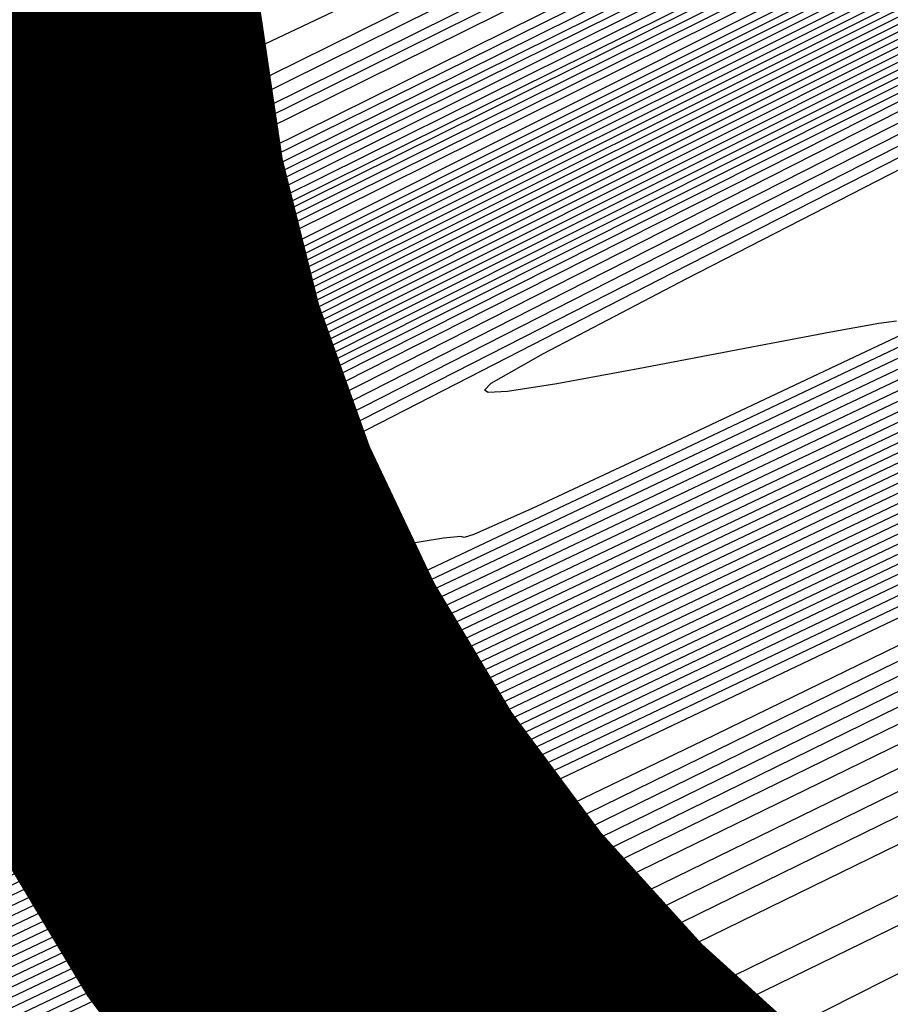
# Model space of a CAD drawing. Extents: x 3249832 to 3255657, y 13789405 to 13793316.
# Tile 70 of 256: x 3255013.8 to 3255018.06, y 13790411.53 to 13790416.35. Entities that reach past the tile are written whole.
import ezdxf

# ---------------------------------------------------------------- set-up
doc = ezdxf.new("R2010")
doc.units = 0
doc.header["$LTSCALE"] = 100
doc.header["$MEASUREMENT"] = 0
for name, color, linetype in [('GRATIO_CON', 10, 'CONTINUOUS'), ('GRATIO_ICON', 7, 'CONTINUOUS'), ('TARGETS_EAST', 7, 'CONTINUOUS')]:
    doc.layers.add(name, color=color, linetype=linetype)

# ---------------------------------------------------------------- blocks, each defined once
blk = doc.blocks.new('Gratio_032316_contours')
at = {"layer": 'GRATIO_CON', "color": 5, "linetype": 'Continuous', "flags": 128}
for points in [[(3255102.3757, 13790454.5136), (3255100.397, 13790453.3478), (3255094.8907, 13790450.4727), (3255084.8222, 13790445.409), (3255071.8124, 13790438.943), (3255058.1457, 13790432.1775), (3255045.8354, 13790426.0856), (3255035.81, 13790421.1213), (3255028.7266, 13790417.6091), (3255024.9329, 13790415.7206), (3255023.539, 13790415.0159), (3255023.3456, 13790414.902), (3255022.8916, 13790414.6612), (3255019.6692, 13790413.075), (3255010.9088, 13790408.7999), (3254995.1785, 13790401.1418), (3254976.3977, 13790392.0044), (3254959.8232, 13790383.9405), (3254949.4718, 13790378.9032), (3254944.3987, 13790376.4456)], [(3254945.1484, 13790381.0696), (3254949.1625, 13790383.059), (3254955.7305, 13790386.3151), (3254966.2664, 13790391.5396), (3254981.2597, 13790398.9753), (3254997.5008, 13790407.0297), (3255010.8557, 13790413.6516), (3255018.269, 13790417.3253), (3255021.0017, 13790418.6771), (3255021.3934, 13790418.869), (3255021.921, 13790419.126), (3255025.6099, 13790420.9256), (3255035.6225, 13790425.8082), (3255053.5506, 13790434.5489), (3255074.7036, 13790444.8611), (3255092.8199, 13790453.6928), (3255103.1892, 13790458.7465)], [(3255049.2955, 13790427.9034), (3255034.7961, 13790420.7301), (3255026.693, 13790416.7245), (3255023.7084, 13790415.2467), (3255023.2858, 13790415.0271), (3255022.9254, 13790414.8296), (3255020.3558, 13790413.5525), (3255013.3623, 13790410.1278), (3255000.7439, 13790403.9777), (3254985.353, 13790396.4858), (3254971.0556, 13790389.526), (3254960.8943, 13790384.5754), (3254954.6176, 13790381.5246), (3254951.1508, 13790379.8671), (3254949.4994, 13790379.1344), (3254948.9912, 13790379.0087), (3254949.0341, 13790379.2098), (3254949.0636, 13790379.461), (3254948.6256, 13790379.4991), (3254947.2933, 13790379.0642), (3254944.8535, 13790378.0156)], [(3254946.1838, 13790381.4123), (3254947.0823, 13790381.9304), (3254948.9732, 13790382.9076), (3254952.2901, 13790384.5656), (3254957.4129, 13790387.1059), (3254964.6024, 13790390.6688), (3254973.6448, 13790395.1509), (3254984.2075, 13790400.3876), (3254995.7068, 13790406.0898), (3255006.5545, 13790411.4692), (3255014.911, 13790415.6127), (3255019.484, 13790417.8788), (3255021.1695, 13790418.713), (3255021.4109, 13790418.8323), (3255021.9088, 13790419.0767), (3255025.3943, 13790420.7787), (3255034.8558, 13790425.3938), (3255051.8091, 13790433.6599), (3255071.8786, 13790443.4442), (3255089.216, 13790451.8965), (3255099.4042, 13790456.8624), (3255103.7521, 13790458.9719)], [(3255059.8769, 13790433.2546), (3255045.3687, 13790426.0581), (3255033.0352, 13790419.9599), (3255026.1405, 13790416.5583), (3255023.5991, 13790415.307), (3255023.2376, 13790415.1241), (3255022.9685, 13790414.975), (3255021.0482, 13790414.0156), (3255015.8184, 13790411.4493), (3255006.3099, 13790406.8117), (3254994.3084, 13790400.967), (3254982.2881, 13790395.1115), (3254972.3168, 13790390.2477), (3254964.8365, 13790386.6036), (3254959.8826, 13790384.2135), (3254957.3404, 13790383.0368), (3254956.4939, 13790382.733), (3254956.4768, 13790382.8865), (3254956.4733, 13790383.0981), (3254955.8686, 13790383.0321), (3254954.0986, 13790382.3687), (3254950.8742, 13790380.9332), (3254947.0079, 13790379.1297), (3254943.5877, 13790377.5074)], [(3254944.7499, 13790380.4437), (3254947.9407, 13790382.0523), (3254950.5535, 13790383.3953), (3254951.9826, 13790384.1763), (3254952.9075, 13790384.7152), (3254954.329, 13790385.486), (3254957.1773, 13790386.9338), (3254962.1008, 13790389.3863), (3254969.6775, 13790393.1422), (3254980.0423, 13790398.2787), (3254991.5591, 13790403.9866), (3255002.1485, 13790409.2356), (3255010.1539, 13790413.2043), (3255015.6081, 13790415.9087), (3255018.9663, 13790417.5737), (3255020.6989, 13790418.4324), (3255021.3374, 13790418.749), (3255021.4284, 13790418.7956), (3255021.8967, 13790419.0273), (3255025.1787, 13790420.6318), (3255034.0892, 13790424.9794), (3255050.0676, 13790432.7709)], [(3255053.4011, 13790430.1431), (3255041.4425, 13790424.2118), (3255031.276, 13790419.1864), (3255025.592, 13790416.3845), (3255023.4959, 13790415.3557), (3255023.1965, 13790415.2076), (3255023.0179, 13790415.1088), (3255021.7446, 13790414.4711), (3255018.2763, 13790412.7673), (3255011.8766, 13790409.6447), (3255003.2639, 13790405.4481), (3254993.5205, 13790400.697), (3254983.7393, 13790395.9199), (3254975.0554, 13790391.6826), (3254968.6145, 13790388.56), (3254965.1814, 13790386.9392), (3254963.9965, 13790386.4572)], [(3254945.0128, 13790380.5346), (3254948.7423, 13790382.4014), (3254952.94, 13790384.5118), (3254956.4013, 13790386.2753), (3254958.3386, 13790387.3037), (3254959.6313, 13790388.018), (3254961.5757, 13790389.0416), (3254965.3232, 13790390.9311), (3254971.4451, 13790393.9759), (3254980.368, 13790398.3984), (3254991.9844, 13790404.155), (3255004.0517, 13790410.1357), (3255013.7933, 13790414.9644), (3255019.1789, 13790417.6349), (3255021.1628, 13790418.6202), (3255021.4455, 13790418.7636), (3255021.8843, 13790418.9818), (3255024.963, 13790420.4872), (3255033.3225, 13790424.5661), (3255048.326, 13790431.8822), (3255066.2286, 13790440.6106)], [(3255049.534, 13790428.4952), (3255046.2793, 13790426.8324), (3255040.4497, 13790423.92), (3255033.5907, 13790420.5181), (3255027.7596, 13790417.6357), (3255024.224, 13790415.894), (3255021.0936, 13790414.3615), (3255015.6882, 13790411.7186), (3255006.3272, 13790407.1378), (3254995.327, 13790401.7595), (3254986.0035, 13790397.2163), (3254980.8411, 13790394.7331), (3254978.999, 13790393.9044), (3254978.8049, 13790393.9168), (3254978.6817, 13790393.9998), (3254977.4344, 13790393.5534), (3254973.9632, 13790392.0204), (3254967.7013, 13790389.106), (3254960.2128, 13790385.5666), (3254953.5949, 13790382.4208), (3254949.4461, 13790380.4491), (3254947.3718, 13790379.477), (3254946.4791, 13790379.0915), (3254946.0112, 13790378.9407)], [(3254946.0595, 13790380.94), (3254947.7717, 13790381.8299), (3254951.2231, 13790383.5629), (3254956.7272, 13790386.3167), (3254962.9385, 13790389.4308), (3254968.097, 13790392.0352), (3254971.0506, 13790393.5584), (3254973.0789, 13790394.6237), (3254976.0692, 13790396.1528), (3254981.4326, 13790398.8354), (3254988.6749, 13790402.4319), (3254996.8253, 13790406.4705), (3255004.9268, 13790410.4847), (3255012.0767, 13790414.0291), (3255017.3857, 13790416.6636), (3255020.6466, 13790418.2826), (3255024.3802, 13790420.1183), (3255031.7891, 13790423.7373), (3255044.8429, 13790430.1043), (3255060.5787, 13790437.7769)], [(3255055.59, 13790431.8315), (3255047.0958, 13790427.5496), (3255042.3867, 13790425.1678), (3255040.6961, 13790424.2969), (3255040.5003, 13790424.1683), (3255040.4235, 13790424.0911), (3255039.6812, 13790423.6829), (3255037.6364, 13790422.6382), (3255033.974, 13790420.8085), (3255029.6648, 13790418.6712), (3255026.0014, 13790416.8603), (3255023.9531, 13790415.8508), (3255023.1973, 13790415.4811), (3255023.088, 13790415.4305), (3255023.0869, 13790415.4318), (3255023.0865, 13790415.4317), (3255023.0866, 13790415.4305), (3255022.8582, 13790415.3162), (3255021.2565, 13790414.529), (3255016.908, 13790412.3967), (3255009.1272, 13790408.5854), (3254999.9829, 13790404.1133)], [(3254954.3283, 13790385.077), (3254960.7196, 13790388.2744), (3254967.9377, 13790391.8903), (3254973.9449, 13790394.9152), (3254977.4066, 13790396.6858), (3254979.8026, 13790397.9265), (3254983.3159, 13790399.7084), (3254989.4873, 13790402.7876), (3254997.2897, 13790406.66), (3255005.054, 13790410.5066), (3255011.3981, 13790413.6495), (3255016.0893, 13790415.9754), (3255019.1824, 13790417.5119), (3255021.1616, 13790418.4965), (3255024.2305, 13790420.0051), (3255031.0224, 13790423.3233), (3255043.1014, 13790429.2154), (3255057.7537, 13790436.3601)], [(3255058.9743, 13790433.6088), (3255047.5339, 13790427.8384), (3255037.8176, 13790422.9456), (3255032.4032, 13790420.2165), (3255030.4266, 13790419.2137), (3255030.1628, 13790419.0687), (3255030.1315, 13790419.0372), (3255029.8284, 13790418.8705), (3255028.9936, 13790418.444), (3255027.4982, 13790417.697), (3255025.7389, 13790416.8243), (3255024.2432, 13790416.085), (3255023.4069, 13790415.6727), (3255023.0986, 13790415.5209), (3255023.0546, 13790415.498), (3255022.873, 13790415.4052), (3255021.5969, 13790414.775), (3255018.131, 13790413.0728), (3255011.9289, 13790410.0332), (3255004.6395, 13790406.4677), (3254998.4608, 13790403.4568)], [(3254957.4334, 13790386.5912), (3254964.712, 13790390.232), (3254972.937, 13790394.3499), (3254979.7927, 13790397.7951), (3254983.7627, 13790399.8132), (3254986.5264, 13790401.2294), (3254990.5626, 13790403.264), (3254997.542, 13790406.7397), (3255005.9046, 13790410.888), (3255013.2826, 13790414.5427), (3255017.8693, 13790416.8145), (3255020.102, 13790417.9219), (3255020.979, 13790418.3605), (3255021.6765, 13790418.7106), (3255024.0808, 13790419.8921), (3255030.2558, 13790422.9094), (3255041.3599, 13790428.3266), (3255054.9287, 13790434.9433)], [(3255053.5308, 13790430.9275), (3255041.4488, 13790424.8365), (3255031.1784, 13790419.668), (3255025.4389, 13790416.7808), (3255023.3244, 13790415.7164), (3255023.0228, 13790415.5621), (3255022.8881, 13790415.4908), (3255021.9375, 13790415.0187), (3255019.3541, 13790413.7478), (3255014.7305, 13790411.4806), (3255009.2961, 13790408.822), (3255004.6896, 13790406.5772), (3255002.139, 13790405.3504), (3255001.2289, 13790404.941), (3255001.1329, 13790404.9471), (3255000.8901, 13790404.9015), (3254999.0001, 13790404.0748), (3254993.8279, 13790401.672), (3254984.5284, 13790397.2789), (3254973.4178, 13790392.0034), (3254963.6021, 13790387.3343), (3254957.4508, 13790384.4097)], [(3254955.4199, 13790385.5376), (3254960.5386, 13790388.1053), (3254968.7045, 13790392.1897), (3254977.9362, 13790396.8094), (3254985.6405, 13790400.6751), (3254990.0725, 13790402.9177), (3254992.881, 13790404.3494), (3254996.5632, 13790406.2026), (3255002.8275, 13790409.3208), (3255010.2267, 13790412.9921), (3255016.5248, 13790416.1155), (3255020.3388, 13790418.0089), (3255023.6991, 13790419.6651), (3255029.4889, 13790422.4959), (3255039.6183, 13790427.4378), (3255052.1037, 13790433.5265)], [(3255056.3393, 13790432.4827), (3255047.9379, 13790428.228), (3255038.0525, 13790423.2447), (3255029.649, 13790419.0168), (3255024.9521, 13790416.6561), (3255023.2205, 13790415.7879), (3255022.9716, 13790415.6659), (3255022.9698, 13790415.6678), (3255022.9682, 13790415.669), (3255022.9672, 13790415.6692), (3255022.9238, 13790415.647), (3255022.6218, 13790415.4974), (3255021.8018, 13790415.094), (3255020.3343, 13790414.3744), (3255018.6093, 13790413.5305), (3255017.1472, 13790412.818), (3255016.3376, 13790412.4286), (3255016.0488, 13790412.2987), (3255016.0183, 13790412.3006), (3255015.6957, 13790412.1693), (3255013.3773, 13790411.089), (3255007.0709, 13790408.1065), (3254995.7465, 13790402.7274)], [(3254957.4297, 13790386.4314), (3254960.5188, 13790388.0094), (3254966.7489, 13790391.1336), (3254976.6893, 13790396.105), (3254987.9347, 13790401.7284), (3254997.3362, 13790406.435), (3255002.6527, 13790409.1072), (3255005.2736, 13790410.4327), (3255007.4963, 13790411.5508), (3255011.0251, 13790413.3074), (3255015.193, 13790415.3759), (3255018.7404, 13790417.1364), (3255020.9591, 13790418.2393), (3255023.3473, 13790419.4162), (3255027.9549, 13790421.6693), (3255036.0899, 13790425.6385), (3255046.0933, 13790430.5169), (3255055.5641, 13790435.1357)], [(3255052.6093, 13790430.6602), (3255045.1415, 13790426.8782), (3255036.3543, 13790422.4489), (3255028.8842, 13790418.6912), (3255024.7086, 13790416.5938), (3255023.1686, 13790415.8233), (3255022.9464, 13790415.716), (3255022.5853, 13790415.5481), (3255020.0733, 13790414.3559), (3255013.2596, 13790411.1154), (3255001.0311, 13790405.2969), (3254986.4266, 13790398.3471), (3254973.5224, 13790392.2065), (3254965.4297, 13790388.358), (3254961.3983, 13790386.4528)], [(3254958.3308, 13790386.7686), (3254959.7037, 13790387.5297), (3254963.0682, 13790389.2453), (3254969.8541, 13790392.6478), (3254980.6818, 13790398.0626), (3254992.934, 13790404.1879), (3255003.1841, 13790409.315), (3255008.9428, 13790412.2019), (3255011.4699, 13790413.4744), (3255012.9628, 13790414.2249), (3255015.1239, 13790415.3007), (3255017.6762, 13790416.5678), (3255019.8482, 13790417.6468), (3255021.2692, 13790418.3545), (3255023.1714, 13790419.2918), (3255027.1879, 13790421.256), (3255034.3442, 13790424.7478), (3255043.2355, 13790429.084), (3255051.8492, 13790433.2852)], [(3255052.7009, 13790430.8), (3255048.8794, 13790428.8377), (3255042.345, 13790425.5285), (3255034.6561, 13790421.653), (3255028.1194, 13790418.3656), (3255024.4651, 13790416.5314), (3255023.1169, 13790415.8585), (3255022.9219, 13790415.7656), (3255022.9196, 13790415.7683), (3255022.9178, 13790415.7698), (3255022.9169, 13790415.7699), (3255022.5746, 13790415.6058), (3255020.1795, 13790414.4638), (3255013.6777, 13790411.3675), (3255002.0013, 13790405.8095), (3254988.0273, 13790399.159), (3254975.6185, 13790393.2543), (3254967.7306, 13790389.5034), (3254963.6907, 13790387.5939), (3254961.9184, 13790386.783)], [(3254959.6791, 13790386.7613), (3254959.6092, 13790386.9067), (3254959.611, 13790387.087), (3254959.8424, 13790387.3637), (3254960.4928, 13790387.8124), (3254961.9777, 13790388.6279), (3254965.6176, 13790390.4812), (3254972.9593, 13790394.1619), (3254984.6742, 13790400.0203), (3254997.9332, 13790406.6474), (3255009.0319, 13790412.1949), (3255015.2328, 13790415.2966), (3255017.6663, 13790416.516), (3255018.4294, 13790416.899), (3255019.2226, 13790417.294), (3255020.1594, 13790417.7597), (3255020.9561, 13790418.1572), (3255021.5793, 13790418.4697), (3255022.9955, 13790419.1674), (3255026.4209, 13790420.8426), (3255032.5984, 13790423.8572), (3255040.3776, 13790427.6512), (3255048.1343, 13790431.4346), (3255054.5723, 13790434.5767)], [(3255050.9059, 13790429.9895), (3255048.4627, 13790428.7162), (3255045.1495, 13790427.0151), (3255039.5486, 13790424.1787), (3255032.9579, 13790420.8572), (3255027.3546, 13790418.0401), (3255024.2216, 13790416.4691), (3255023.0651, 13790415.8937), (3255022.8974, 13790415.8151), (3255022.8953, 13790415.8179), (3255022.8941, 13790415.8187), (3255022.894, 13790415.8176), (3255022.5689, 13790415.6594), (3255020.2887, 13790414.5696), (3255014.0971, 13790411.6189), (3255002.9718, 13790406.3221), (3254989.6279, 13790399.9711), (3254977.7145, 13790394.3021)], [(3254975.6103, 13790395.4493), (3254987.6404, 13790401.4656), (3255001.2319, 13790408.2593), (3255012.603, 13790413.9435), (3255019.0861, 13790417.1854), (3255022.469, 13790418.8683), (3255025.6538, 13790420.4295), (3255030.8527, 13790422.9665), (3255037.5197, 13790426.2183), (3255044.4194, 13790429.5841), (3255050.5407, 13790432.5721)], [(3255053.5145, 13790431.4653), (3255046.3454, 13790427.8167), (3255042.2299, 13790425.7091), (3255039.9863, 13790424.5486), (3255037.6897, 13790423.3701), (3255033.9557, 13790421.4792), (3255029.5616, 13790419.2654), (3255025.8252, 13790417.3887), (3255023.735, 13790416.3436), (3255022.9629, 13790415.9615), (3255022.8513, 13790415.9077), (3255022.5587, 13790415.7644), (3255020.5075, 13790414.7805), (3255014.9359, 13790412.1214), (3255004.9128, 13790407.3471), (3254992.8292, 13790401.5952), (3254981.9064, 13790396.3977), (3254974.6333, 13790392.9395)], [(3254979.6582, 13790397.3971), (3254990.739, 13790402.9398), (3255003.1346, 13790409.136), (3255013.4641, 13790414.299), (3255019.3045, 13790417.2192), (3255022.0667, 13790418.5953), (3255024.1196, 13790419.6031), (3255027.3611, 13790421.1852), (3255031.8039, 13790423.3526), (3255036.9895, 13790425.8831), (3255042.4776, 13790428.5629), (3255047.9009, 13790431.2123), (3255052.9106, 13790433.66)], [(3255049.8464, 13790429.6558), (3255042.23, 13790425.7838), (3255037.8919, 13790423.5689), (3255035.7481, 13790422.4649), (3255033.9598, 13790421.5476), (3255031.1592, 13790420.1294), (3255027.8637, 13790418.469), (3255025.0614, 13790417.0615), (3255023.4938, 13790416.2777), (3255022.9148, 13790415.9907), (3255022.8314, 13790415.9495), (3255022.5553, 13790415.8132), (3255020.6181, 13790414.8833), (3255015.3559, 13790412.3715), (3255005.8835, 13790407.8593), (3254994.4299, 13790402.4072), (3254984.0024, 13790397.4455), (3254976.9342, 13790394.0849)], [(3254974.7197, 13790394.8774), (3254981.6822, 13790398.3711), (3254992.2882, 13790403.6769), (3255004.086, 13790409.5744), (3255013.8946, 13790414.4768), (3255019.4137, 13790417.2362), (3255021.8655, 13790418.4589), (3255023.3525, 13790419.1899), (3255025.6153, 13790420.2946), (3255028.9461, 13790421.9198), (3255033.2746, 13790424.0326), (3255038.446, 13790426.5583), (3255043.9658, 13790429.2551), (3255049.2546, 13790431.8392)], [(3255055.6624, 13790432.6741), (3255046.1783, 13790427.8464), (3255038.1147, 13790423.751), (3255033.5539, 13790421.4287), (3255031.5099, 13790420.3811), (3255030.2298, 13790419.725), (3255028.3628, 13790418.7796), (3255026.1658, 13790417.6727), (3255024.2976, 13790416.7343), (3255023.2525, 13790416.2119), (3255022.8662, 13790416.0213), (3255022.8097, 13790415.9957), (3255022.8089, 13790415.9961), (3255022.8091, 13790415.9944), (3255022.8103, 13790415.9905), (3255022.5518, 13790415.8602), (3255020.7288, 13790414.9847), (3255015.7759, 13790412.6209), (3255006.8542, 13790408.3713), (3254996.0305, 13790403.2193), (3254986.0984, 13790398.4934), (3254979.2351, 13790395.2303)], [(3254976.9488, 13790395.9532), (3254983.7061, 13790399.345), (3254993.8375, 13790404.4141), (3255005.0373, 13790410.0128), (3255014.3251, 13790414.6546), (3255019.5229, 13790417.2531), (3255021.6642, 13790418.3224), (3255022.5854, 13790418.7767), (3255023.8696, 13790419.404), (3255026.0882, 13790420.4869), (3255029.5597, 13790422.1821), (3255034.4145, 13790424.5537), (3255040.0307, 13790427.2979), (3255045.5987, 13790430.0184), (3255050.4178, 13790432.3721)], [(3255052.5205, 13790431.1292), (3255042.5102, 13790426.0369), (3255033.9994, 13790421.7181), (3255029.2159, 13790419.2884), (3255027.2717, 13790418.2973), (3255026.4999, 13790417.9025), (3255025.5664, 13790417.4298), (3255024.4679, 13790416.8763), (3255023.5338, 13790416.4072), (3255023.0112, 13790416.1459), (3255022.8181, 13790416.0504), (3255022.7899, 13790416.0372), (3255022.7896, 13790416.0365), (3255022.7899, 13790416.0341), (3255022.7911, 13790416.03), (3255022.5487, 13790415.9077), (3255020.8395, 13790415.0867), (3255016.196, 13790412.8706), (3255007.8249, 13790408.8834), (3254997.6312, 13790404.0313), (3254988.1944, 13790399.5412), (3254981.536, 13790396.3757), (3254977.445, 13790394.4401)], [(3254979.1778, 13790397.029), (3254985.7301, 13790400.319), (3254995.3868, 13790405.1513), (3255005.9887, 13790410.4513), (3255014.7555, 13790414.8325), (3255019.7603, 13790417.3328), (3255022.4892, 13790418.6874), (3255025.2815, 13790420.056), (3255029.8977, 13790422.3123), (3255035.7826, 13790425.188), (3255041.8018, 13790428.129), (3255046.9883, 13790430.6621), (3255051.0438, 13790432.6385)], [(3255056.3762, 13790433.2221), (3255047.9125, 13790428.8886), (3255037.949, 13790423.8227), (3255029.4781, 13790419.5266), (3255024.7443, 13790417.1257), (3255023.0007, 13790416.239), (3255022.7527, 13790416.1086), (3255022.5425, 13790416.0024), (3255021.061, 13790415.2908), (3255017.036, 13790413.3701), (3255009.7662, 13790409.9075), (3255000.8325, 13790405.6553), (3254992.3864, 13790401.6368), (3254986.1378, 13790398.6664), (3254982.0297, 13790396.7222), (3254979.5633, 13790395.5732)], [(3254979.8729, 13790397.2656), (3254983.636, 13790399.1807), (3254989.778, 13790402.2669), (3254998.4853, 13790406.6256), (3255007.8912, 13790411.3286), (3255015.6159, 13790415.1896), (3255019.9909, 13790417.3765), (3255022.1929, 13790418.4723), (3255024.1101, 13790419.4138), (3255027.2241, 13790420.9366), (3255031.3895, 13790422.9725), (3255036.0546, 13790425.2518), (3255040.6765, 13790427.5092), (3255044.7492, 13790429.4948), (3255047.7759, 13790430.9631), (3255047.7759, 13790430.9631), (3255049.4286, 13790431.75)], [(3255054.4236, 13790432.2772), (3255046.4464, 13790428.1929), (3255037.0558, 13790423.4183), (3255029.072, 13790419.3692), (3255024.6104, 13790417.1064), (3255022.9672, 13790416.2706), (3255022.7334, 13790416.1477), (3255022.5394, 13790416.0497), (3255021.1717, 13790415.3929), (3255017.4561, 13790413.6199), (3255010.7369, 13790410.4196), (3255002.4332, 13790406.4673), (3254994.4824, 13790402.6847), (3254988.4387, 13790399.8118), (3254984.3221, 13790397.8633), (3254981.7689, 13790396.672), (3254980.4116, 13790396.067)], [(3254979.9511, 13790397.2062), (3254982.1068, 13790398.3439), (3254985.865, 13790400.2566), (3254991.8019, 13790403.2408), (3255000.0345, 13790407.3628), (3255008.8425, 13790411.7672), (3255016.0461, 13790415.3682), (3255020.106, 13790417.3985), (3255022.0446, 13790418.365), (3255023.5243, 13790419.0929), (3255025.8871, 13790420.249), (3255029.1929, 13790421.8649), (3255033.1809, 13790423.8134), (3255037.5205, 13790425.9328), (3255041.6019, 13790427.923), (3255044.7453, 13790429.4492), (3255044.7453, 13790429.4492), (3255046.4745, 13790430.2756), (3255047.1264, 13790430.5616), (3255047.2415, 13790430.5654), (3255047.3912, 13790430.561), (3255048.2701, 13790430.8857), (3255050.604, 13790431.8925)], [(3255052.4709, 13790431.3323), (3255044.9804, 13790427.4972), (3255036.1626, 13790423.0139), (3255028.6659, 13790419.2119), (3255024.4766, 13790417.0871), (3255022.9337, 13790416.3022), (3255022.7142, 13790416.1868), (3255022.5363, 13790416.097), (3255021.2824, 13790415.4949), (3255017.8761, 13790413.8696), (3255011.7076, 13790410.9317), (3255004.0338, 13790407.2793), (3254996.5784, 13790403.7325)], [(3255001.5838, 13790408.1), (3255009.7937, 13790412.2059), (3255016.4762, 13790415.5468), (3255020.2212, 13790417.4205), (3255021.8963, 13790418.2576), (3255022.9385, 13790418.7721), (3255024.5502, 13790419.5614), (3255026.9963, 13790420.7573), (3255030.3073, 13790422.3749), (3255034.3646, 13790424.3564), (3255038.4546, 13790426.3511), (3255041.7147, 13790427.9354), (3255041.7147, 13790427.9354), (3255043.5203, 13790428.8013), (3255044.1987, 13790429.1039), (3255044.3151, 13790429.1143), (3255044.4671, 13790429.1194), (3255045.3817, 13790429.4696), (3255047.8186, 13790430.5312), (3255052.1571, 13790432.4898)], [(3255050.5182, 13790430.3873), (3255043.5143, 13790426.8012), (3255035.2696, 13790422.6085), (3255028.2606, 13790419.0516), (3255024.1815, 13790416.9841), (3255021.5986, 13790415.704), (3255018.2958, 13790414.1205), (3255012.6782, 13790411.4441), (3255005.6345, 13790408.0914), (3254998.6744, 13790404.7803)], [(3255003.133, 13790408.8372), (3255010.745, 13790412.6446), (3255016.9064, 13790415.7254), (3255020.4349, 13790417.4906), (3255022.5359, 13790418.5351), (3255025.0118, 13790419.75), (3255029.1227, 13790421.7597), (3255033.9614, 13790424.1214), (3255038.0784, 13790426.1256), (3255038.0784, 13790426.1256), (3255040.3867, 13790427.2392), (3255041.2486, 13790427.6352), (3255041.3886, 13790427.6632), (3255041.543, 13790427.6778), (3255042.4934, 13790428.0535), (3255045.0332, 13790429.1698), (3255049.559, 13790431.2187)], [(3255050.0232, 13790430.2833), (3255046.6129, 13790428.4976), (3255040.5824, 13790425.41), (3255033.4836, 13790421.8002), (3255027.4485, 13790418.7379), (3255023.9461, 13790416.9627), (3255021.7914, 13790415.8937), (3255019.1359, 13790414.62), (3255014.6196, 13790412.4683), (3255008.8358, 13790409.7154), (3255002.8664, 13790406.8759)], [(3254999.8977, 13790407.1366), (3255006.2315, 13790410.3116), (3255012.6475, 13790413.5219), (3255017.7667, 13790416.0825), (3255020.6737, 13790417.5383), (3255022.3054, 13790418.3521), (3255024.0624, 13790419.2163), (3255024.0624, 13790419.2163), (3255026.9422, 13790420.625), (3255030.3322, 13790422.2798), (3255033.2166, 13790423.6839), (3255034.8338, 13790424.464), (3255035.4376, 13790424.7414), (3255035.5358, 13790424.7611), (3255035.6947, 13790424.7946), (3255036.7166, 13790425.2213), (3255039.4625, 13790426.4472), (3255044.3627, 13790428.6764), (3255050.1257, 13790431.3057)], [(3255049.2747, 13790430.0127), (3255047.801, 13790429.1972), (3255044.6603, 13790427.5527), (3255039.1165, 13790424.7143), (3255032.5906, 13790421.3959), (3255027.0426, 13790418.5808), (3255023.8285, 13790416.9517), (3255021.8878, 13790415.9884), (3255019.5559, 13790414.8697), (3255015.5903, 13790412.9804), (3255010.4365, 13790410.5275), (3255004.9624, 13790407.9238), (3254999.9432, 13790405.5387)], [(3255001.9217, 13790408.1106), (3255007.7808, 13790411.0488), (3255013.5988, 13790413.9605), (3255018.197, 13790416.261), (3255020.7931, 13790417.5621), (3255022.1902, 13790418.2604), (3255023.5878, 13790418.9491), (3255023.5878, 13790418.9491), (3255025.8521, 13790420.0575), (3255028.5176, 13790421.3589), (3255030.7857, 13790422.463), (3255032.0573, 13790423.0764), (3255032.5322, 13790423.2945), (3255032.6093, 13790423.31), (3255032.7706, 13790423.353), (3255033.8283, 13790423.8052), (3255036.6771, 13790425.0858), (3255041.7646, 13790427.4052), (3255047.7487, 13790430.1382), (3255052.8402, 13790432.4505)], [(3255049.785, 13790430.4414), (3255048.0685, 13790429.5054), (3255046.9657, 13790428.8776), (3255045.5787, 13790428.1111), (3255042.7077, 13790426.6077), (3255037.6506, 13790424.0186), (3255031.6976, 13790420.9915), (3255026.6366, 13790418.4237), (3255023.7109, 13790416.9408), (3255021.9843, 13790416.0831), (3255019.976, 13790415.1195), (3255016.5609, 13790413.4925), (3255012.0372, 13790411.3395), (3255007.0584, 13790408.9716), (3255002.2442, 13790406.6841)], [(3254999.2394, 13790406.7116), (3255003.9456, 13790409.0845), (3255009.33, 13790411.786), (3255014.55, 13790414.3991), (3255018.6272, 13790416.4395), (3255020.9126, 13790417.5858), (3255022.0751, 13790418.1687), (3255023.1132, 13790418.682), (3255023.1132, 13790418.682), (3255024.762, 13790419.4899), (3255026.703, 13790420.438), (3255028.3548, 13790421.242), (3255029.2809, 13790421.6888), (3255029.6267, 13790421.8477), (3255029.6829, 13790421.8589), (3255029.8465, 13790421.9115), (3255030.9399, 13790422.3891), (3255033.8917, 13790423.7245), (3255039.1665, 13790426.134), (3255045.3718, 13790428.9706), (3255050.6513, 13790431.371)], [(3255049.6522, 13790430.4679), (3255047.5589, 13790429.3433), (3255045.7804, 13790428.377), (3255044.6567, 13790427.7425), (3255043.3565, 13790427.0251), (3255040.7551, 13790425.6628), (3255036.1847, 13790423.3229), (3255030.8047, 13790420.5872), (3255026.2307, 13790418.2666), (3255023.5932, 13790416.9299), (3255022.0807, 13790416.1778), (3255020.396, 13790415.3692), (3255017.5316, 13790414.0045), (3255013.6378, 13790412.1515), (3255009.1544, 13790410.0194), (3255004.5451, 13790407.8295), (3255000.3687, 13790405.8506)], [(3255001.4685, 13790407.7874), (3255005.9696, 13790410.0585), (3255010.8793, 13790412.5232), (3255015.5013, 13790414.8377), (3255019.0574, 13790416.618), (3255021.032, 13790417.6095), (3255021.9599, 13790418.077), (3255022.6386, 13790418.4149), (3255022.6386, 13790418.4149), (3255023.6718, 13790418.9223), (3255024.8885, 13790419.517), (3255025.9239, 13790420.0211), (3255026.5044, 13790420.3012), (3255026.7212, 13790420.4008), (3255026.7564, 13790420.4078), (3255026.9224, 13790420.4699), (3255028.0515, 13790420.9731), (3255031.1064, 13790422.3631), (3255036.5683, 13790424.8629), (3255042.9948, 13790427.8031), (3255048.4623, 13790430.2914), (3255051.4749, 13790431.6322)], [(3255036.8498, 13790423.773), (3255033.2529, 13790421.9314), (3255029.0188, 13790419.7786), (3255025.4189, 13790417.9528), (3255023.4074, 13790416.9322), (3255022.6664, 13790416.5554), (3255022.5606, 13790416.5007), (3255022.5605, 13790416.5002), (3255022.5603, 13790416.5), (3255022.56, 13790416.4998), (3255022.5109, 13790416.4759), (3255022.1677, 13790416.3118), (3255021.2361, 13790415.8678), (3255019.473, 13790415.0285), (3255016.8392, 13790413.7755), (3255013.3464, 13790412.115), (3255009.1469, 13790410.1203), (3255004.9535, 13790408.1327), (3255001.6195, 13790406.561)], [(3255002.2127, 13790408.0482), (3255005.9266, 13790409.9391), (3255010.0175, 13790412.0064), (3255013.9778, 13790413.9975), (3255017.4039, 13790415.7149), (3255019.9179, 13790416.9747), (3255021.277, 13790417.659), (3255021.7766, 13790417.9145), (3255021.8472, 13790417.9539), (3255022.0131, 13790418.0307), (3255023.1745, 13790418.5623), (3255026.3257, 13790420.0069), (3255026.3257, 13790420.0069), (3255031.9638, 13790422.5934), (3255038.5985, 13790425.6323)], [(3255034.8972, 13790422.8281), (3255031.7871, 13790421.2357), (3255028.1258, 13790419.3742), (3255025.0131, 13790417.7954), (3255023.2737, 13790416.913), (3255022.633, 13790416.5871), (3255022.5414, 13790416.5399), (3255022.5411, 13790416.5396), (3255022.5407, 13790416.5396), (3255022.5403, 13790416.5396), (3255022.5073, 13790416.5237), (3255022.2781, 13790416.4142), (3255021.656, 13790416.1177), (3255020.4437, 13790415.5406), (3255018.4398, 13790414.5875), (3255015.4424, 13790413.1629), (3255011.4478, 13790411.2656), (3255007.2458, 13790409.2737), (3255003.8251, 13790407.6598), (3255001.9119, 13790406.771)], [(3255001.5714, 13790407.6438), (3255004.4467, 13790409.1265), (3255008.1557, 13790411.0149), (3255012.0414, 13790412.9803), (3255015.5271, 13790414.7347), (3255018.3552, 13790416.1532), (3255020.3485, 13790417.1522), (3255021.4153, 13790417.6891), (3255021.8082, 13790417.8884), (3255021.8655, 13790417.9158), (3255022.0219, 13790417.9802), (3255023.0976, 13790418.4636), (3255026.0091, 13790419.7909), (3255026.0091, 13790419.7909), (3255031.2146, 13790422.1747), (3255037.3389, 13790424.9782)], [(3255034.4674, 13790422.6807), (3255032.9446, 13790421.8831), (3255030.3212, 13790420.54), (3255027.2329, 13790418.9698), (3255024.6073, 13790417.6381), (3255023.1401, 13790416.8937), (3255022.5996, 13790416.6189), (3255022.5222, 13790416.5792), (3255022.5053, 13790416.5712), (3255022.3895, 13790416.5166), (3255022.0763, 13790416.368), (3255021.4144, 13790416.0532), (3255020.0405, 13790415.3999), (3255017.5384, 13790414.2109), (3255013.7487, 13790412.4111), (3255009.5382, 13790410.4148), (3255006.0307, 13790408.7586), (3255004.0619, 13790407.8414), (3255003.316, 13790407.5112)], [(3255002.1084, 13790407.8233), (3255003.7335, 13790408.6875), (3255006.6807, 13790410.2047), (3255010.3847, 13790412.0908), (3255014.0653, 13790413.9544), (3255017.0763, 13790415.4721), (3255019.3065, 13790416.592), (3255020.7789, 13790417.3302), (3255021.5536, 13790417.7197), (3255021.8397, 13790417.8626), (3255021.8837, 13790417.8778), (3255022.0307, 13790417.9298), (3255023.0207, 13790418.365), (3255025.6926, 13790419.5748), (3255025.6926, 13790419.5748), (3255030.4655, 13790421.7559), (3255036.0793, 13790424.3241)], [(3255034.3398, 13790422.7354), (3255033.1119, 13790422.067), (3255032.2452, 13790421.5946), (3255030.992, 13790420.9382), (3255028.8553, 13790419.8442), (3255026.34, 13790418.5654), (3255024.2015, 13790417.4807), (3255023.0065, 13790416.8745), (3255022.5662, 13790416.6507), (3255022.5031, 13790416.6184), (3255022.3969, 13790416.5684), (3255021.6576, 13790416.218), (3255019.6526, 13790415.2666), (3255016.0649, 13790413.5635), (3255011.8404, 13790411.5605)], [(3255012.6138, 13790413.1666), (3255016.0893, 13790414.9283), (3255018.6255, 13790416.2091), (3255020.2579, 13790417.0302), (3255021.2095, 13790417.5075), (3255021.6918, 13790417.7502), (3255021.8692, 13790417.8407), (3255021.8946, 13790417.8542), (3255021.8956, 13790417.8532), (3255021.8986, 13790417.8481), (3255021.9047, 13790417.8366), (3255021.9047, 13790417.8366), (3255022.042, 13790417.8761), (3255022.9455, 13790418.264), (3255025.3769, 13790419.3577), (3255029.7167, 13790421.3369), (3255034.8197, 13790423.67)], [(3255034.5792, 13790423.0401), (3255031.9764, 13790421.6563), (3255029.7636, 13790420.4788), (3255028.494, 13790419.7968), (3255027.8006, 13790419.4225), (3255027.0868, 13790419.0484), (3255025.9235, 13790418.4528), (3255024.5541, 13790417.7565), (3255023.3899, 13790417.1661), (3255022.7393, 13790416.836), (3255022.4993, 13790416.7145), (3255022.4642, 13790416.6979), (3255022.3835, 13790416.662), (3255021.8282, 13790416.4012), (3255020.3245, 13790415.6898), (3255017.6354, 13790414.4144), (3255014.4694, 13790412.9137), (3255011.7719, 13790411.6391)], [(3255013.0603, 13790413.2758), (3255016.5723, 13790415.0644), (3255019.5572, 13790416.581), (3255021.2251, 13790417.4283), (3255021.8396, 13790417.7406), (3255021.928, 13790417.7847), (3255021.928, 13790417.7847), (3255021.9296, 13790417.7823), (3255021.9342, 13790417.7743), (3255021.9439, 13790417.756), (3255022.0614, 13790417.7725), (3255022.7927, 13790418.0652), (3255024.7444, 13790418.925), (3255028.2186, 13790420.4993), (3255032.3005, 13790422.3618), (3255035.7709, 13790423.9426)], [(3255034.6978, 13790423.1916), (3255032.426, 13790421.979), (3255029.7504, 13790420.5582), (3255027.4755, 13790419.3505), (3255026.185, 13790418.6617), (3255025.5784, 13790418.3363), (3255025.1342, 13790418.1033), (3255024.4576, 13790417.7568), (3255023.6608, 13790417.3522), (3255022.9825, 13790417.0101), (3255022.5361, 13790416.7895), (3255021.9334, 13790416.503), (3255020.6605, 13790415.9014), (3255018.4206, 13790414.8398), (3255015.7839, 13790413.5903), (3255013.5375, 13790412.5288)], [(3255011.822, 13790412.5784), (3255014.3732, 13790413.8864), (3255017.3738, 13790415.415), (3255019.9239, 13790416.7117), (3255021.3483, 13790417.4373), (3255021.8726, 13790417.7061), (3255021.9474, 13790417.7455), (3255021.9474, 13790417.7455), (3255021.9484, 13790417.7443), (3255021.953, 13790417.736), (3255021.9639, 13790417.7152), (3255022.0713, 13790417.7205), (3255022.7164, 13790417.9657), (3255024.4281, 13790418.7086), (3255027.4695, 13790420.0805), (3255031.0409, 13790421.7077), (3255034.0765, 13790423.0902)], [(3255032.6067, 13790422.1618), (3255030.2727, 13790420.9179), (3255027.5243, 13790419.4601), (3255025.1874, 13790418.2222), (3255023.8761, 13790417.5266), (3255023.3561, 13790417.2503), (3255023.1815, 13790417.1585), (3255022.9915, 13790417.0614), (3255022.7675, 13790416.9484), (3255022.576, 13790416.8539), (3255022.4146, 13790416.7783), (3255022.0042, 13790416.5874), (3255020.9964, 13790416.113), (3255019.2058, 13790415.2653), (3255017.0984, 13790414.2669), (3255015.303, 13790413.4186), (3255014.2918, 13790412.9463), (3255013.9102, 13790412.7757), (3255013.8468, 13790412.7577), (3255013.83, 13790412.7652), (3255013.7471, 13790412.7597)], [(3255013.5695, 13790413.4118), (3255015.6861, 13790414.4969), (3255018.1754, 13790415.7655), (3255020.2906, 13790416.8424), (3255021.4722, 13790417.4451), (3255021.9104, 13790417.662), (3255021.983, 13790417.6742), (3255021.983, 13790417.6742), (3255022.0797, 13790417.67), (3255022.6389, 13790417.8677), (3255024.1113, 13790418.4929), (3255026.7204, 13790419.6619), (3255029.7813, 13790421.0537), (3255032.3822, 13790422.2377)], [(3255018.4129, 13790414.9436), (3255017.0686, 13790414.3084), (3255016.3115, 13790413.9548), (3255016.0257, 13790413.827), (3255015.9782, 13790413.8135), (3255015.9624, 13790413.8186), (3255015.8775, 13790413.8099), (3255015.6491, 13790413.7715), (3255015.2393, 13790413.6949), (3255014.7551, 13790413.6036), (3255014.3399, 13790413.529), (3255014.1017, 13790413.4948), (3255014.0068, 13790413.4936), (3255013.9862, 13790413.5102), (3255014.0315, 13790413.5564), (3255014.3768, 13790413.7524), (3255015.3171, 13790414.2451), (3255016.999, 13790415.1075), (3255018.9769, 13790416.116)]]:
    blk.add_lwpolyline(points, dxfattribs=at)
at = {"layer": 'GRATIO_CON', "color": 1, "linetype": 'Continuous', "flags": 128}
for points in [[(3254945.0447, 13790381.2579), (3254946.3879, 13790381.8472), (3254948.9065, 13790383.0543), (3254954.1677, 13790385.6465), (3254963.9971, 13790390.5175), (3254979.1478, 13790398.0306), (3254996.0824, 13790406.4286), (3255010.1907, 13790413.4236), (3255018.044, 13790417.3144), (3255020.9392, 13790418.7456), (3255021.3546, 13790418.9482), (3255021.8369, 13790419.187), (3255025.2062, 13790420.8624), (3255034.3512, 13790425.409), (3255050.7152, 13790433.5444), (3255069.9604, 13790443.1203), (3255086.3039, 13790451.2714), (3255095.4313, 13790455.8583), (3255098.902, 13790457.6441), (3255099.7442, 13790458.1174), (3255100.4367, 13790458.5007), (3255101.2622, 13790458.9517), (3255101.9542, 13790459.3619)], [(3254953.2307, 13790386.1728), (3254956.146, 13790387.49), (3254957.8154, 13790388.163), (3254958.5062, 13790388.3415), (3254958.7466, 13790388.308), (3254959.0886, 13790388.3534), (3254960.1784, 13790388.8006), (3254962.6861, 13790389.9806), (3254967.192, 13790392.1786), (3254973.9172, 13790395.497), (3254982.9932, 13790399.9923), (3254994.1319, 13790405.5143), (3255005.368, 13790411.0858), (3255014.3168, 13790415.5226), (3255019.2507, 13790417.9671), (3255021.0694, 13790418.8669), (3255021.3299, 13790418.9958), (3255021.7471, 13790419.2059), (3255024.6691, 13790420.6627), (3255032.602, 13790424.6097), (3255046.7981, 13790431.6691), (3255063.4941, 13790439.9771)], [(3255049.2214, 13790427.3131), (3255034.8425, 13790420.2913), (3255026.8173, 13790416.3707), (3255023.8614, 13790414.9239), (3255023.4422, 13790414.7092), (3255023.0796, 13790414.5133), (3255020.5019, 13790413.2358), (3255013.4895, 13790409.805), (3255000.9242, 13790403.6798), (3254986.0931, 13790396.4414), (3254973.3845, 13790390.2019), (3254973.3845, 13790390.2019), (3254966.1236, 13790386.5632)], [(3254978.9843, 13790398.114), (3254985.4775, 13790401.303), (3254993.6668, 13790405.3476), (3255001.9893, 13790409.4672), (3255009.1159, 13790412.9981), (3255014.6536, 13790415.743), (3255018.443, 13790417.6217), (3255020.4573, 13790418.6198), (3255021.1996, 13790418.9882), (3255021.3051, 13790419.0434), (3255021.6574, 13790419.2249), (3255024.132, 13790420.463), (3255030.8529, 13790423.8104), (3255042.8811, 13790429.7937), (3255057.0279, 13790436.8339)], [(3254977.1814, 13790397.9159), (3254983.2417, 13790400.7559), (3254986.6534, 13790402.3118), (3254987.9503, 13790402.8484), (3254988.2105, 13790402.8939), (3254988.5283, 13790402.9858), (3254990.0645, 13790403.6974), (3254993.9963, 13790405.611), (3255000.9046, 13790409.0133), (3255008.9853, 13790413.0081), (3255015.8381, 13790416.4036), (3255019.9544, 13790418.4499), (3255023.3927, 13790420.1658), (3255029.1034, 13790423.0121), (3255038.9639, 13790427.9186), (3255050.5616, 13790433.6908)], [(3255053.3024, 13790429.1209), (3255041.4517, 13790423.349), (3255031.4428, 13790418.4621), (3255025.8558, 13790415.7345), (3255023.797, 13790414.7292), (3255023.504, 13790414.5816), (3255023.3258, 13790414.4834), (3255022.0575, 13790413.8517), (3255018.6057, 13790412.1599), (3255012.4193, 13790409.1424), (3255005.1169, 13790405.5778), (3254998.8594, 13790402.5055), (3254998.8594, 13790402.5055), (3254995.2842, 13790400.7139), (3254993.9347, 13790399.9869), (3254993.8307, 13790399.8574), (3254993.9209, 13790399.8197), (3254992.8699, 13790399.2132), (3254989.2715, 13790397.3388), (3254982.3722, 13790393.822), (3254974.0312, 13790389.5879), (3254966.7606, 13790385.8859)], [(3255049.7559, 13790427.1466), (3255046.1286, 13790425.4273), (3255040.3581, 13790422.6358), (3255033.6824, 13790419.3843), (3255028.0442, 13790416.6315), (3255024.8969, 13790415.0951), (3255023.7367, 13790414.5294), (3255023.5705, 13790414.4478), (3255023.2674, 13790414.2921), (3255021.1454, 13790413.2166), (3255015.385, 13790410.3042), (3255005.0686, 13790405.0913), (3254992.8866, 13790398.9304), (3254982.4317, 13790393.628), (3254976.4125, 13790390.5463), (3254974.0027, 13790389.2723), (3254973.4923, 13790388.9487), (3254973.3633, 13790388.815), (3254972.8663, 13790388.497), (3254971.4437, 13790387.717), (3254968.7983, 13790386.3267)], [(3255001.1321, 13790409.6589), (3255010.3375, 13790414.0218), (3255015.4914, 13790416.4607), (3255017.3944, 13790417.3552), (3255017.6743, 13790417.4797), (3255017.7084, 13790417.4895), (3255017.873, 13790417.5658), (3255018.2942, 13790417.7708), (3255019.0344, 13790418.1353), (3255019.9003, 13790418.5635), (3255020.6348, 13790418.9277), (3255021.0452, 13790419.1323), (3255021.1964, 13790419.2097), (3255021.2175, 13790419.2242), (3255021.3789, 13790419.3099), (3255022.5154, 13790419.8807), (3255025.603, 13790421.42), (3255031.1292, 13790424.1698), (3255037.629, 13790427.4047), (3255043.149, 13790430.1579), (3255046.3388, 13790431.7615), (3255048.2604, 13790432.7455), (3255050.5788, 13790433.9389)], [(3254996.2565, 13790407.5412), (3255006.0583, 13790412.1768), (3255014.4705, 13790416.158), (3255019.1849, 13790418.3794), (3255020.9272, 13790419.1878), (3255021.1818, 13790419.2935), (3255021.1818, 13790419.2935), (3255021.1857, 13790419.2877), (3255021.1871, 13790419.2869), (3255021.1871, 13790419.289), (3255021.2852, 13790419.3413), (3255021.976, 13790419.6882), (3255023.8528, 13790420.6239), (3255027.2119, 13790422.2954), (3255031.1627, 13790424.2617), (3255034.518, 13790425.9352), (3255036.5203, 13790426.9422), (3255038.1321, 13790427.7657), (3255040.7457, 13790429.1032), (3255045.2553, 13790431.4019), (3255050.5611, 13790434.1099)], [(3255000.7861, 13790409.8744), (3255008.7579, 13790413.6367), (3255015.6283, 13790416.8775), (3255019.4867, 13790418.6772), (3255020.9191, 13790419.3193), (3255021.1358, 13790419.3881), (3255021.1457, 13790419.3701), (3255021.1514, 13790419.3603), (3255021.1544, 13790419.3562), (3255021.1544, 13790419.3562), (3255021.1907, 13790419.3726), (3255021.4365, 13790419.4952), (3255022.1026, 13790419.8275), (3255023.2945, 13790420.4208), (3255024.6965, 13790421.1187), (3255025.887, 13790421.7125), (3255026.7018, 13790422.1228), (3255028.0038, 13790422.786), (3255030.9127, 13790424.2674), (3255036.0584, 13790426.8854), (3255042.1109, 13790429.9696), (3255047.2502, 13790432.6025), (3255050.1119, 13790434.0965)], [(3255000.3639, 13790409.9022), (3255005.3156, 13790412.2078), (3255011.4567, 13790415.098), (3255016.7836, 13790417.6018), (3255016.7836, 13790417.6018), (3255019.7828, 13790418.986), (3255020.9014, 13790419.4692), (3255021.0767, 13790419.5081), (3255021.0899, 13790419.4827), (3255021.0988, 13790419.4662), (3255021.1049, 13790419.4553), (3255021.1097, 13790419.4473), (3255021.1131, 13790419.4418), (3255021.115, 13790419.4393), (3255021.2568, 13790419.5116), (3255022.2465, 13790420.017), (3255024.9339, 13790421.3855), (3255029.7438, 13790423.8322), (3255035.4011, 13790426.7135)]]:
    blk.add_lwpolyline(points, dxfattribs=at)
at = {"layer": 'GRATIO_ICON', "color": 7, "linetype": 'Continuous', "flags": 128}
for points in [[(3255054.9221, 13790431.0266), (3255046.9254, 13790427.0316), (3255037.5166, 13790422.3649), (3255029.5178, 13790418.411), (3255025.0456, 13790416.2069), (3255023.3953, 13790415.3997), (3255023.1568, 13790415.2893), (3255023.1548, 13790415.2923), (3255023.1546, 13790415.2919), (3255023.1561, 13790415.288), (3255023.0692, 13790415.2371), (3255022.4426, 13790414.9224), (3255020.735, 13790414.0834), (3255017.4434, 13790412.477), (3255012.2193, 13790409.9291), (3255004.7529, 13790406.2825), (3254995.1618, 13790401.5922), (3254985.2743, 13790396.7616), (3254977.3464, 13790392.9064)], [(3254945.2222, 13790380.594), (3254948.1179, 13790382.0487), (3254952.7347, 13790384.359), (3254957.9392, 13790386.9713), (3254962.2492, 13790389.1553), (3254964.6946, 13790390.4311), (3254966.3551, 13790391.3209), (3254968.8224, 13790392.5972), (3254973.3779, 13790394.8833), (3254980.06, 13790398.2039), (3254988.5967, 13790402.4345), (3254998.4556, 13790407.3199), (3255008.0641, 13790412.0827), (3255015.589, 13790415.8152), (3255020.1317, 13790418.0687), (3255024.5299, 13790420.2316), (3255032.5558, 13790424.1512), (3255046.5845, 13790430.9931), (3255063.4037, 13790439.1938)], [(3255050.7343, 13790429.5778), (3255039.7505, 13790424.0407), (3255030.4132, 13790419.3428), (3255025.1944, 13790416.7193), (3255023.2708, 13790415.7534), (3255022.9954, 13790415.615), (3255022.9061, 13790415.5687), (3255022.2797, 13790415.258), (3255020.578, 13790414.4209), (3255017.5324, 13790412.9275), (3255013.9527, 13790411.1763), (3255010.9184, 13790409.6976), (3255009.2383, 13790408.8895), (3255008.6388, 13790408.6198), (3255008.5756, 13790408.6239), (3255008.2929, 13790408.5354), (3255006.1887, 13790407.5819), (3255000.4494, 13790404.8892), (3254990.1375, 13790400.0032), (3254977.8194, 13790394.149), (3254966.9378, 13790388.9721), (3254960.119, 13790385.7299)], [(3254957.9694, 13790386.7735), (3254963.6438, 13790389.6195), (3254972.6969, 13790394.1473), (3254982.9355, 13790399.2689), (3254991.4884, 13790403.5551), (3254996.3626, 13790406.0124), (3254999.0773, 13790407.3911), (3255002.0297, 13790408.8767), (3255006.9263, 13790411.3141), (3255012.7099, 13790414.184), (3255017.6326, 13790416.6259), (3255020.6489, 13790418.1241), (3255023.5232, 13790419.5407), (3255028.7219, 13790422.0826), (3255037.8766, 13790426.5492), (3255049.2787, 13790432.1097)], [(3255050.4607, 13790429.8495), (3255046.5679, 13790427.8493), (3255044.2245, 13790426.6324), (3255041.4196, 13790425.1926), (3255036.7521, 13790422.829), (3255031.2596, 13790420.0614), (3255026.5895, 13790417.7148), (3255023.9775, 13790416.4071), (3255023.0129, 13790415.9284), (3255022.8734, 13790415.8615), (3255022.5639, 13790415.7118), (3255020.398, 13790414.6752), (3255014.5164, 13790411.8703), (3255003.9423, 13790406.8346), (3254991.2285, 13790400.7831), (3254979.8105, 13790395.3499)], [(3254977.6343, 13790396.4232), (3254989.1897, 13790402.2026), (3255002.1833, 13790408.6975), (3255013.0336, 13790414.1211), (3255019.1953, 13790417.2022), (3255022.2679, 13790418.7317), (3255024.8867, 13790420.0162), (3255029.1069, 13790422.0759), (3255034.6618, 13790424.7855), (3255040.7045, 13790427.7336), (3255046.5092, 13790430.5675), (3255051.836, 13790433.1696)], [(3254980.2481, 13790399.5758), (3254989.1568, 13790403.7874), (3254996.7896, 13790407.3888), (3255001.0724, 13790409.3862), (3255002.6724, 13790410.1018), (3255002.9424, 13790410.1868), (3255003.1184, 13790410.2376), (3255003.9688, 13790410.6315), (3255006.1452, 13790411.6908), (3255009.9695, 13790413.574), (3255014.443, 13790415.7847), (3255018.2373, 13790417.6624), (3255020.3567, 13790418.7123), (3255021.1374, 13790419.1009), (3255021.248, 13790419.1601), (3255021.4727, 13790419.2788), (3255023.0548, 13790420.0731), (3255027.3532, 13790422.2161), (3255035.0466, 13790426.0442), (3255044.0953, 13790430.5478), (3255051.78, 13790434.3806)], [(3255049.3785, 13790429.5842), (3255038.8421, 13790424.227), (3255029.8842, 13790419.6839), (3255024.8781, 13790417.145), (3255023.0343, 13790416.2074), (3255022.7719, 13790416.0694), (3255022.5456, 13790415.9551), (3255020.9502, 13790415.1888), (3255016.616, 13790413.1204), (3255008.7956, 13790409.3955), (3254999.2319, 13790404.8433), (3254990.2904, 13790400.589), (3254983.8369, 13790397.5211), (3254979.7373, 13790395.5812)], [(3254977.6389, 13790396.1873), (3254981.4069, 13790398.1049), (3254987.754, 13790401.2929), (3254996.936, 13790405.8885), (3255006.94, 13790410.8899), (3255015.1858, 13790415.011), (3255019.8757, 13790417.3545), (3255022.3411, 13790418.5796), (3255024.6959, 13790419.7346), (3255028.561, 13790421.6242), (3255033.5861, 13790424.0801), (3255038.9282, 13790426.6903), (3255043.8324, 13790429.0856), (3255047.8965, 13790431.0667), (3255050.8066, 13790432.4769)], [(3255052.2455, 13790431.3694), (3255048.5655, 13790429.4424), (3255042.0484, 13790426.1056), (3255034.3766, 13790422.2043), (3255027.8546, 13790418.8947), (3255024.0638, 13790416.9733), (3255021.695, 13790415.7988), (3255018.7158, 13790414.3703), (3255013.6489, 13790411.9562), (3255007.2352, 13790408.9034), (3255000.7704, 13790405.8281)], [(3254997.8738, 13790406.1627), (3255004.6823, 13790409.5744), (3255011.6962, 13790413.0832), (3255017.3365, 13790415.9041), (3255020.5542, 13790417.5146), (3255022.4206, 13790418.4438), (3255024.5369, 13790419.4834), (3255028.0324, 13790421.1926), (3255032.1467, 13790423.2008), (3255035.6475, 13790424.9048), (3255035.6475, 13790424.9048), (3255037.6102, 13790425.8516), (3255038.3431, 13790426.1883), (3255038.4622, 13790426.2122), (3255038.6188, 13790426.2362), (3255039.605, 13790426.6374), (3255042.2479, 13790427.8085), (3255046.9609, 13790429.9475), (3255052.5027, 13790432.4732)], [(3255049.3359, 13790430.4006), (3255047.4989, 13790429.4068), (3255045.3328, 13790428.2451), (3255043.4923, 13790427.2487), (3255042.3478, 13790426.6074), (3255041.1342, 13790425.939), (3255038.8024, 13790424.7179), (3255034.7188, 13790422.6272), (3255029.9117, 13790420.183), (3255025.8248, 13790418.1101), (3255023.541, 13790416.9515), (3255022.6998, 13790416.5236), (3255022.5798, 13790416.4615), (3255022.5799, 13790416.4608), (3255022.5798, 13790416.4604), (3255022.5798, 13790416.4599), (3255022.5145, 13790416.428), (3255022.0573, 13790416.2094), (3255020.8162, 13790415.6179), (3255018.5024, 13790414.5163), (3255015.2385, 13790412.9635), (3255011.2504, 13790411.0672), (3255006.846, 13790408.9749), (3255002.6611, 13790406.9916)], [(3254999.9788, 13790406.97), (3255003.6975, 13790408.8633), (3255007.9935, 13790411.0324), (3255012.4285, 13790413.2603), (3255016.4526, 13790415.2764), (3255019.4876, 13790416.7965), (3255021.1514, 13790417.6332), (3255021.8448, 13790417.9852), (3255022.164, 13790418.1477), (3255022.164, 13790418.1477), (3255022.5817, 13790418.3548), (3255023.0739, 13790418.5961), (3255023.493, 13790418.8002), (3255023.728, 13790418.9136), (3255023.8157, 13790418.9539), (3255023.83, 13790418.9567), (3255023.9983, 13790419.0283), (3255025.1632, 13790419.557), (3255028.321, 13790421.0018), (3255033.9702, 13790423.5917), (3255040.6179, 13790426.6355), (3255046.2733, 13790429.2118), (3255049.3886, 13790430.6022)], [(3255034.2025, 13790422.7545), (3255032.0517, 13790421.6071), (3255030.803, 13790420.9319), (3255030.0229, 13790420.5086), (3255029.0394, 13790419.9933), (3255027.3894, 13790419.1485), (3255025.447, 13790418.161), (3255023.7957, 13790417.3234), (3255022.8729, 13790416.8553), (3255022.5328, 13790416.6826), (3255022.4836, 13790416.6581), (3255022.3902, 13790416.6152), (3255021.7429, 13790416.3096), (3255019.9886, 13790415.4781), (3255016.8501, 13790413.9889), (3255013.1549, 13790412.2371)], [(3255011.1487, 13790412.3613), (3255014.8428, 13790414.2425), (3255018.1132, 13790415.9023), (3255020.1747, 13790416.9465), (3255021.2091, 13790417.4688), (3255021.6399, 13790417.6853), (3255021.8299, 13790417.7808), (3255021.9001, 13790417.816), (3255021.9107, 13790417.8205), (3255021.9122, 13790417.8183), (3255021.9162, 13790417.8115), (3255021.9242, 13790417.7965), (3255021.9242, 13790417.7965), (3255022.0517, 13790417.8243), (3255022.8691, 13790418.1646), (3255025.0606, 13790419.1413), (3255028.9676, 13790420.9181), (3255033.5601, 13790423.0159), (3255037.4652, 13790424.7951)], [(3255018.0948, 13790414.8719), (3255018.0079, 13790414.8602), (3255017.7734, 13790414.8183), (3255017.3529, 13790414.7384), (3255016.8568, 13790414.6437), (3255016.4324, 13790414.5655), (3255016.1907, 13790414.5274), (3255016.0963, 13790414.5218), (3255016.0776, 13790414.5334), (3255016.1112, 13790414.5677), (3255016.3673, 13790414.713), (3255017.0646, 13790415.0784), (3255018.3119, 13790415.718)]]:
    blk.add_lwpolyline(points, dxfattribs=at)

msp = doc.modelspace()

# ---------------------------------------------------------------- linework, layer by layer
at = {"layer": 'TARGETS_EAST', "color": 1, "const_width": 2.5}
msp.add_lwpolyline([(3255013.6969, 13790417.127, 1), (3255031.1969, 13790417.127, 1)], format="xyb", close=True, dxfattribs=at)

# ---------------------------------------------------------------- block references
at = {"layer": 'TARGETS_EAST'}
msp.add_blockref('Gratio_032316_contours', (0, 0), dxfattribs=at)

doc.saveas('drawing.dxf')
